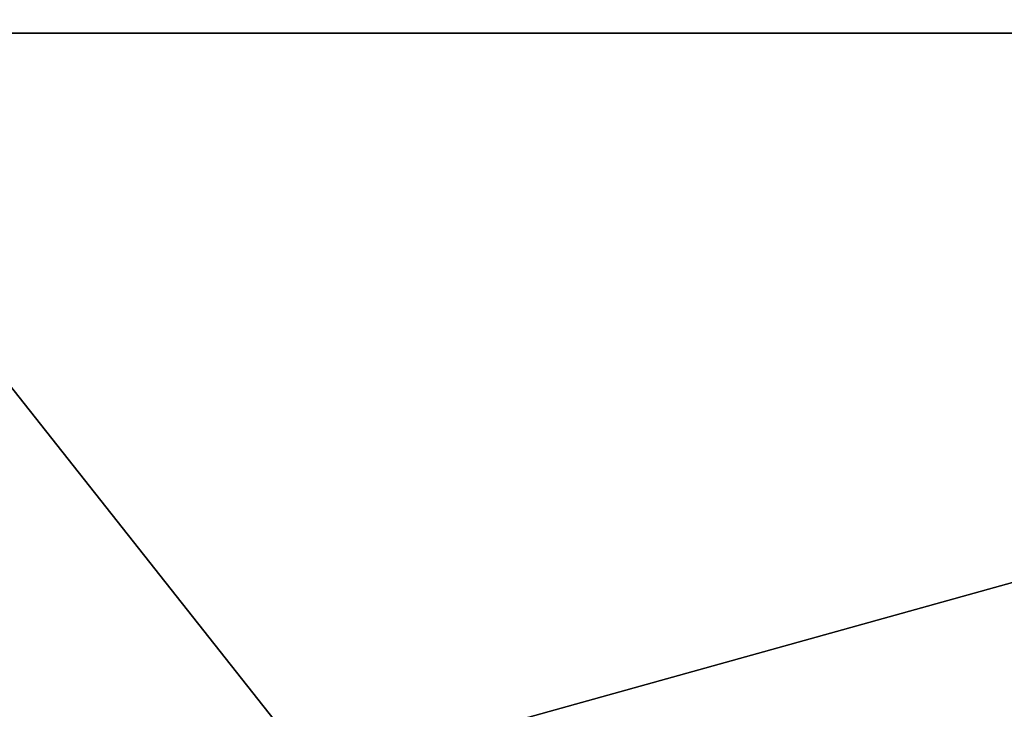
# Model space of a CAD drawing. Header units: inches. Extents: x -9.7 to 9.7, y -2.2 to 4.3.
# Tile 65 of 197: x -8.377 to -8.199, y -1.755 to -1.631. Entities that reach past the tile are written whole.
import ezdxf

# ---------------------------------------------------------------- set-up
doc = ezdxf.new("R2010")
doc.units = ezdxf.units.IN
doc.header["$LTSCALE"] = 65.185185
doc.header["$MEASUREMENT"] = 0
for name, color, linetype in [('12175', 7, 'CONTINUOUS'), ('12179', 7, 'CONTINUOUS'), ('12722', 7, 'CONTINUOUS'), ('12726', 7, 'CONTINUOUS'), ('13815', 7, 'CONTINUOUS'), ('13822', 7, 'CONTINUOUS')]:
    doc.layers.add(name, color=color, linetype=linetype)

msp = doc.modelspace()

# ---------------------------------------------------------------- linework, layer by layer
at = {"layer": '12175', "linetype": 'Continuous'}
for points in [[(-8.075, -2.08043, 5.18165), (-8.44506, -2.08043, 5.33494), (-8.075, -1.63343, 5.20508), (-8.075, -2.08043, 5.18165)], [(-8.075, -1.63343, 5.20508), (-8.44506, -2.08043, 5.33494), (-8.4285, -1.63343, 5.3515), (-8.075, -1.63343, 5.20508)]]:
    msp.add_3dface(points, dxfattribs=at)
at = {"layer": '12179', "linetype": 'Continuous'}
for points in [[(-8.44506, -2.08043, 13.42506), (-8.075, -2.08043, 13.57835), (-8.4285, -1.63343, 13.4085), (-8.44506, -2.08043, 13.42506)], [(-8.075, -2.08043, 13.57835), (-8.075, -1.63343, 13.55492), (-8.4285, -1.63343, 13.4085), (-8.075, -2.08043, 13.57835)]]:
    msp.add_3dface(points, dxfattribs=at)
at = {"layer": '12722', "linetype": 'Continuous'}
for points in [[(-8.075, -1.63343, -4.17492), (-8.075, -2.08043, -4.19835), (-8.44506, -2.08043, -4.04506), (-8.075, -1.63343, -4.17492)], [(-8.4285, -1.63343, -4.0285), (-8.075, -1.63343, -4.17492), (-8.44506, -2.08043, -4.04506), (-8.4285, -1.63343, -4.0285)]]:
    msp.add_3dface(points, dxfattribs=at)
at = {"layer": '12726', "linetype": 'Continuous'}
for points in [[(-8.44506, -2.08043, 4.04506), (-8.075, -2.08043, 4.19835), (-8.4285, -1.63343, 4.0285), (-8.44506, -2.08043, 4.04506)], [(-8.075, -2.08043, 4.19835), (-8.075, -1.63343, 4.17492), (-8.4285, -1.63343, 4.0285), (-8.075, -2.08043, 4.19835)]]:
    msp.add_3dface(points, dxfattribs=at)
at = {"layer": '13815', "linetype": 'Continuous'}
for points in [[(-9, -1.955, 23.5626), (0, -1.955, 23.5626), (-9, 0.545, 23.5626), (-9, -1.955, 23.5626)], [(-9, 0.545, 23.5626), (0, -1.955, 23.5626), (0, 0.545, 23.5626), (-9, 0.545, 23.5626)]]:
    msp.add_3dface(points, dxfattribs=at)
at = {"layer": '13822', "linetype": 'Continuous'}
for points in [[(-9, 0.545, 23.3266), (0, 0.545, 23.3266), (-9, -1.955, 23.3266), (-9, 0.545, 23.3266)], [(-9, -1.955, 23.3266), (0, 0.545, 23.3266), (0, -1.955, 23.3266), (-9, -1.955, 23.3266)]]:
    msp.add_3dface(points, dxfattribs=at)

doc.saveas('drawing.dxf')
